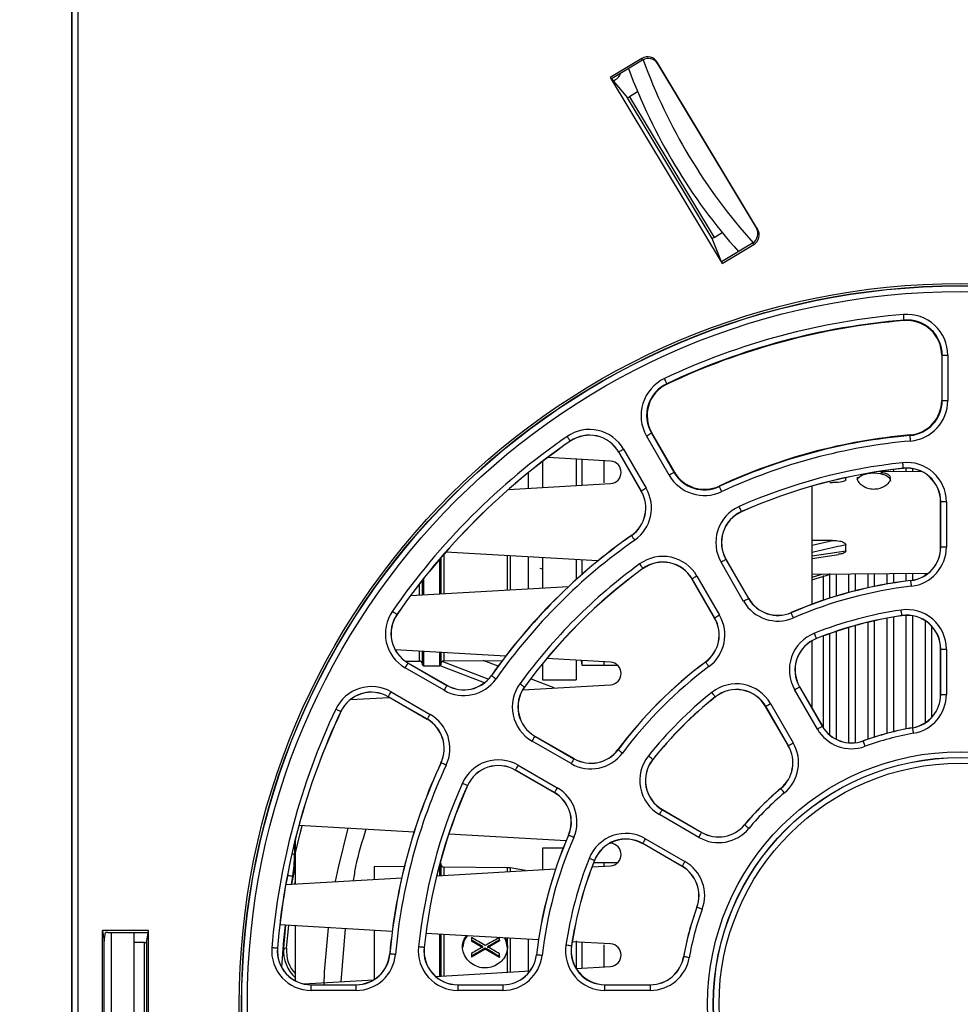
# Paper-space layout 'Sheet1' of a CAD drawing. Header units: millimetres. Extents: x -7 to 420, y -21 to 297.
# Tile 5 of 105: x 33 to 50, y 42 to 60. Entities that reach past the tile are written whole.
import ezdxf

# ---------------------------------------------------------------- set-up
doc = ezdxf.new("R2010")
doc.units = ezdxf.units.MM
doc.header["$PDSIZE"] = -1
doc.styles.add('SLDTEXTSTYLE1', font='TXT', dxfattribs={"width": 0.75})
doc.dimstyles.new('SLDDIMSTYLE2', dxfattribs={"dimtxt": 2.5, "dimasz": 3, "dimexe": 0, "dimexo": 0.0625, "dimtad": 1, "dimdec": 0, "dimlfac": 5, "dimrnd": 1e-09, "dimzin": 12, "dimdsep": 46, "dimtxsty": 'SLDTEXTSTYLE1', "dimblk1": 'CLOSED', "dimblk2": 'CLOSED', "dimsah": 1, "dimcen": 0.09, "dimadec": 0, "dimazin": 3, "dimtfac": 1, "dimtofl": 0, "dimtmove": 0, "dimatfit": 3, "dimldrblk": 'CLOSED', "dimfxl": 1, "dimfrac": 2, "dimtolj": 1, "dimtzin": 12, "dimarcsym": 0})

# ---------------------------------------------------------------- blocks, each defined once
blk = doc.blocks.new('_Closed')
at = {"color": 0, "linetype": 'ByBlock', "lineweight": -2}
for p, q in [((-1, 0.166667), (0, 0)), ((-1, 0.166667), (-1, -0.166667)), ((0, 0), (-1, -0.166667)), ((0, 0), (-1, 0))]:
    blk.add_line(p, q, dxfattribs=at)
blk = doc.blocks.new('_D_11')
at = {"color": 0, "linetype": 'Continuous', "lineweight": -2}
for p, q in [((50.744, 89.226), (21.14, 89.226)), ((21.14, 30.287), (21.14, 86.226)), ((35.497, 27.287), (21.14, 27.287))]:
    blk.add_line(p, q, dxfattribs=at)
at = {"layer": 'Defpoints', "color": 0}
for p in [(21.14, 89.226), (50.806, 89.226), (35.56, 27.287)]:
    blk.add_point(p, dxfattribs=at)
at = {"color": 0, "lineweight": -2, "xscale": 3, "yscale": 3, "zscale": 3}
for p, rotation in [((21.14, 89.226), 90.0000000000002), ((21.14, 27.287), 270.0000000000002)]:
    blk.add_blockref('_Closed', p, dxfattribs=dict(at, rotation=rotation))
at = {"color": 0, "lineweight": 18, "insert": (18.015, 58.257), "char_height": 2.5, "attachment_point": 2, "rotation": 90, "style": 'SLDTEXTSTYLE1'}
blk.add_mtext('\\A1;310', dxfattribs=at)

psp = doc.layouts.new('Sheet1')

# ---------------------------------------------------------------- linework, layer by layer
at = {"color": 7, "linetype": 'Continuous', "lineweight": 25}
for p, q in [((34.294, 77.487), (34.294, 28.487)), ((34.3, 77.487), (34.3, 28.487)), ((34.305, 28.514), (34.305, 77.483)), ((34.405, 77.483), (34.405, 28.519)), ((44.45, 59.056), (43.886, 58.718)), ((44.461, 59.027), (43.907, 58.693)), ((44.461, 59.027), (44.45, 59.056)), ((46.509, 56.017), (44.724, 58.988)), ((44.724, 58.988), (44.736, 58.958)), ((46.489, 56.041), (44.736, 58.958)), ((43.886, 58.718), (45.877, 55.403)), ((43.886, 58.718), (43.907, 58.693)), ((43.907, 58.693), (44.195, 58.355)), ((44.374, 58.461), (44.23, 58.374)), ((45.703, 55.846), (44.195, 58.355)), ((44.23, 58.374), (45.736, 55.868)), ((45.736, 55.868), (45.88, 55.955)), ((46.489, 56.041), (46.509, 56.017)), ((45.866, 55.433), (45.703, 55.846)), ((46.42, 55.766), (45.866, 55.433)), ((45.877, 55.403), (46.441, 55.742)), ((46.441, 55.742), (46.42, 55.766)), ((45.877, 55.403), (45.866, 55.433)), ((49.119, 54.394), (49.119, 54.385)), ((49.789, 53.768), (49.789, 52.965)), ((49.798, 53.768), (49.789, 53.768)), ((49.798, 52.965), (49.798, 53.768)), ((49.798, 53.768), (49.898, 53.768)), ((49.898, 53.768), (49.898, 52.965)), ((44.894, 53.262), (44.898, 53.254)), ((49.798, 52.965), (49.789, 52.965)), ((49.798, 52.965), (49.898, 52.965)), ((44.934, 51.635), (44.532, 52.331)), ((44.619, 52.381), (44.626, 52.385)), ((44.619, 52.381), (45.02, 51.685)), ((45.028, 51.69), (44.626, 52.385)), ((49.225, 52.34), (49.225, 52.349)), ((43.174, 52.24), (43.175, 52.238)), ((44.125, 52.096), (44.527, 51.4)), ((43.892, 51.883), (42.773, 51.947)), ((43.28, 51.932), (43.28, 51.448)), ((44.039, 52.046), (44.037, 52.044)), ((44.438, 51.349), (44.037, 52.044)), ((44.44, 51.35), (44.039, 52.046)), ((42.68, 51.876), (42.68, 51.414)), ((43.38, 51.912), (43.38, 51.454)), ((43.78, 51.496), (43.78, 51.887)), ((49.107, 51.756), (49.107, 51.754)), ((45.02, 51.685), (45.028, 51.69)), ((48.08, 51.549), (48.08, 51.588)), ((49.443, 51.692), (48.668, 51.697)), ((42.076, 51.379), (43.892, 51.483)), ((45.829, 51.43), (45.825, 51.438)), ((47.48, 49.334), (47.48, 51.437)), ((47.798, 51.5), (47.847, 51.5)), ((44.44, 51.35), (44.438, 51.349)), ((49.773, 51.157), (49.77, 51.157)), ((49.77, 50.352), (49.77, 51.157)), ((49.873, 51.157), (49.773, 51.157)), ((49.773, 50.352), (49.773, 51.157)), ((49.873, 51.157), (49.873, 50.352)), ((46.224, 50.984), (46.225, 50.981)), ((44.264, 50.556), (44.263, 50.558)), ((47.847, 50.469), (47.48, 50.467)), ((48.08, 50.283), (48.08, 50.391)), ((49.773, 50.352), (49.77, 50.352)), ((49.873, 50.352), (49.773, 50.352)), ((40.87, 50.162), (40.87, 49.519)), ((43.664, 50.104), (40.955, 50.259)), ((42.68, 50.16), (42.68, 49.622)), ((47.48, 50.15), (47.952, 50.22)), ((43.28, 50.126), (43.28, 49.774)), ((43.38, 50.12), (43.38, 49.863)), ((46.262, 49.385), (45.86, 50.082)), ((45.946, 50.132), (45.948, 50.133)), ((45.946, 50.132), (46.349, 49.435)), ((45.948, 50.133), (46.351, 49.436)), ((42.68, 49.961), (42.637, 49.971)), ((44.468, 49.97), (44.469, 49.968)), ((45.431, 49.834), (45.833, 49.137)), ((47.474, 49.77), (47.806, 49.872)), ((47.48, 49.87), (49.545, 49.884)), ((47.68, 49.846), (47.68, 49.405)), ((40.331, 49.488), (43.144, 49.649)), ((40.54, 49.5), (40.54, 49.762)), ((45.344, 49.784), (45.342, 49.783)), ((45.745, 49.086), (45.342, 49.783)), ((45.747, 49.087), (45.344, 49.784)), ((49.24, 49.754), (49.24, 49.756)), ((46.349, 49.435), (46.351, 49.436)), ((40.088, 49.153), (40.09, 49.152)), ((47.109, 49.183), (47.108, 49.185)), ((49.081, 49.132), (49.081, 49.13)), ((45.747, 49.087), (45.745, 49.086)), ((47.68, 48.768), (47.68, 47.135)), ((47.48, 47.48), (47.48, 48.684)), ((47.558, 48.724), (47.559, 48.722)), ((42.02, 48.407), (40.059, 48.519)), ((40.54, 48.257), (40.54, 48.491)), ((40.87, 48.472), (40.87, 48.257)), ((49.77, 47.726), (49.77, 48.536)), ((49.773, 48.536), (49.77, 48.536)), ((49.773, 47.726), (49.773, 48.536)), ((49.773, 48.536), (49.873, 48.536)), ((49.873, 48.536), (49.873, 47.726)), ((40.24, 48.319), (40.49, 48.321)), ((40.282, 48.289), (40.283, 48.291)), ((40.282, 48.289), (40.977, 47.887)), ((40.283, 48.291), (40.978, 47.889)), ((40.56, 48.237), (40.85, 48.237)), ((41.644, 47.933), (40.856, 48.238)), ((41.714, 47.997), (40.891, 48.315)), ((40.92, 48.325), (41.965, 48.334)), ((41.888, 48.23), (41.626, 48.331)), ((42.68, 48.274), (42.68, 47.987)), ((43.892, 48.299), (42.755, 48.365)), ((43.28, 48.334), (43.28, 47.987)), ((43.367, 48.329), (43.38, 48.247)), ((43.38, 48.329), (43.38, 48.247)), ((43.38, 48.247), (43.78, 48.247)), ((43.78, 48.247), (43.78, 48.306)), ((43.78, 48.247), (44.015, 48.247)), ((45.585, 48.303), (45.583, 48.304)), ((40.927, 47.801), (40.232, 48.202)), ((41.772, 48.063), (41.77, 48.065)), ((40.977, 47.887), (40.978, 47.889)), ((42.328, 47.811), (43.892, 47.9)), ((42.889, 47.843), (42.469, 48.005)), ((42.68, 47.987), (43.28, 47.987)), ((39.984, 47.773), (40.68, 47.372)), ((42.357, 47.859), (42.359, 47.858)), ((47.575, 47.11), (47.17, 47.812)), ((47.257, 47.862), (47.259, 47.863)), ((47.257, 47.862), (47.662, 47.16)), ((47.259, 47.863), (47.664, 47.162)), ((49.773, 47.726), (49.77, 47.726)), ((49.773, 47.726), (49.873, 47.726)), ((39.26, 47.635), (39.951, 47.674)), ((39.934, 47.687), (39.933, 47.685)), ((40.628, 47.283), (39.933, 47.685)), ((40.63, 47.285), (39.934, 47.687)), ((45.758, 47.685), (45.759, 47.683)), ((46.741, 47.565), (47.146, 46.863)), ((39.088, 47.423), (39.091, 47.421)), ((46.655, 47.515), (46.653, 47.513)), ((47.058, 46.812), (46.653, 47.513)), ((47.06, 46.813), (46.655, 47.515)), ((40.63, 47.285), (40.628, 47.283)), ((47.662, 47.16), (47.664, 47.162)), ((49.272, 47.132), (49.272, 47.135)), ((43.19, 46.494), (42.493, 46.896)), ((42.543, 46.983), (42.544, 46.985)), ((42.543, 46.983), (43.24, 46.581)), ((42.544, 46.985), (43.242, 46.583)), ((48.392, 46.896), (48.391, 46.899)), ((44.025, 46.743), (44.023, 46.744)), ((47.06, 46.813), (47.058, 46.812)), ((40.875, 46.509), (40.872, 46.51)), ((43.24, 46.581), (43.242, 46.583)), ((44.643, 46.57), (44.645, 46.568)), ((42.196, 46.381), (42.194, 46.379)), ((42.892, 45.977), (42.194, 46.379)), ((42.893, 45.979), (42.196, 46.381)), ((42.246, 46.468), (42.943, 46.065)), ((41.344, 46.104), (41.346, 46.103)), ((42.893, 45.979), (42.892, 45.977)), ((46.923, 46.049), (46.922, 46.051)), ((44.813, 45.673), (44.814, 45.675)), ((44.813, 45.673), (45.514, 45.268)), ((44.814, 45.675), (45.516, 45.27)), ((45.464, 45.181), (44.763, 45.586)), ((40.392, 45.275), (38.343, 45.392)), ((45.514, 45.268), (45.516, 45.27)), ((46.279, 45.404), (46.277, 45.406)), ((38.28, 44.907), (38.28, 45.148)), ((43.1, 45.12), (41.012, 45.239)), ((43.145, 45.218), (43.142, 45.219)), ((43.892, 45.074), (43.876, 45.075)), ((44.515, 45.157), (45.217, 44.752)), ((38.28, 44.354), (38.28, 44.907)), ((43.047, 44.987), (42.68, 44.987)), ((42.68, 44.987), (42.68, 44.606)), ((44.465, 45.071), (44.464, 45.069)), ((45.166, 44.664), (44.464, 45.069)), ((45.167, 44.666), (44.465, 45.071)), ((43.78, 44.727), (43.59, 44.727)), ((43.603, 44.77), (43.606, 44.769)), ((44.015, 44.727), (43.78, 44.727)), ((43.78, 44.669), (43.78, 44.727)), ((38.218, 44.35), (38.28, 44.671)), ((40.219, 44.656), (39.68, 44.661)), ((39.68, 44.661), (39.68, 44.434)), ((40.797, 44.498), (42.913, 44.619)), ((40.87, 44.717), (40.87, 44.502)), ((42.056, 44.64), (40.92, 44.65)), ((42.375, 44.588), (42.105, 44.636)), ((43.563, 44.656), (43.892, 44.675)), ((45.167, 44.666), (45.166, 44.664)), ((38.109, 44.344), (40.173, 44.462)), ((38.27, 44.353), (38.28, 44.407)), ((45.431, 43.936), (45.429, 43.936)), ((35.665, 43.519), (34.843, 43.519)), ((34.843, 39.456), (34.843, 43.519)), ((34.843, 43.519), (34.874, 43.33)), ((35.66, 43.487), (35.665, 43.519)), ((35.665, 39.456), (35.665, 43.519)), ((40.003, 43.505), (38.002, 43.62)), ((38.071, 43.211), (38.111, 43.614)), ((38.121, 43.206), (38.161, 43.611)), ((38.28, 42.631), (38.28, 43.604)), ((39.163, 43.553), (39.091, 42.609)), ((39.68, 43.524), (39.68, 42.649)), ((34.874, 43.33), (34.9, 43.485)), ((34.874, 39.644), (34.874, 43.33)), ((34.94, 43.487), (35.66, 43.487)), ((35, 43.487), (35, 39.487)), ((35.4, 43.487), (35.4, 39.487)), ((35.63, 43.311), (35.658, 43.477)), ((35.63, 43.311), (35.658, 43.477)), ((42.608, 43.356), (40.604, 43.471)), ((40.87, 43.456), (40.87, 43.262)), ((41.416, 43.395), (41.416, 43.35)), ((41.416, 43.35), (41.416, 43.331)), ((41.62, 43.212), (41.416, 43.331)), ((41.916, 43.337), (41.701, 43.212)), ((41.916, 43.354), (41.916, 43.399)), ((41.916, 43.354), (41.916, 43.337)), ((43.892, 43.283), (43.209, 43.322)), ((43.28, 43.336), (43.28, 42.842)), ((35.59, 43.309), (35.4, 43.309)), ((35.59, 39.665), (35.59, 43.309)), ((35.63, 43.311), (35.63, 39.663)), ((37.959, 43.207), (37.961, 43.206)), ((38.071, 43.211), (38.121, 43.206)), ((40.571, 43.221), (40.574, 43.221)), ((40.87, 43.262), (40.87, 42.71)), ((41.66, 43.189), (41.416, 43.047)), ((41.66, 43.209), (41.66, 43.189)), ((41.916, 43.041), (41.66, 43.189)), ((43.195, 43.247), (43.198, 43.246)), ((43.38, 43.312), (43.38, 42.854)), ((43.78, 42.877), (43.78, 43.266)), ((39.962, 43.104), (39.96, 43.104)), ((41.416, 43.113), (41.416, 43.065)), ((41.416, 43.065), (41.416, 43.047)), ((41.916, 43.057), (41.916, 43.105)), ((41.916, 43.057), (41.916, 43.041)), ((42.574, 43.087), (42.571, 43.088)), ((45.195, 43.055), (45.193, 43.055)), ((40.776, 42.705), (42.458, 42.801)), ((43.277, 42.848), (43.892, 42.883)), ((38.432, 42.571), (39.669, 42.642)), ((38.559, 42.555), (38.559, 42.557)), ((38.559, 42.557), (39.362, 42.557)), ((38.559, 42.455), (38.559, 42.555)), ((38.559, 42.555), (39.362, 42.555)), ((39.362, 42.455), (38.559, 42.455)), ((39.362, 42.555), (39.362, 42.557)), ((39.362, 42.455), (39.362, 42.555)), ((41.17, 42.555), (41.17, 42.557)), ((41.17, 42.557), (41.975, 42.557)), ((41.17, 42.555), (41.17, 42.455)), ((41.17, 42.555), (41.975, 42.555)), ((41.975, 42.455), (41.17, 42.455)), ((41.975, 42.555), (41.975, 42.557)), ((41.975, 42.555), (41.975, 42.455)), ((43.791, 42.555), (43.791, 42.557)), ((43.791, 42.557), (44.601, 42.557)), ((43.791, 42.455), (43.791, 42.555)), ((43.791, 42.555), (44.601, 42.555)), ((44.601, 42.455), (43.791, 42.455)), ((44.601, 42.555), (44.601, 42.557)), ((44.601, 42.455), (44.601, 42.555))]:
    psp.add_line(p, q, dxfattribs=at)
at = {"color": 8, "linetype": 'Continuous', "lineweight": 25}
for p, q in [((49.152, 51.757), (49.152, 51.694)), ((49.268, 51.749), (49.268, 51.693)), ((42.432, 51.4), (42.432, 51.68)), ((48.928, 51.733), (48.928, 51.695)), ((47.48, 50.388), (47.847, 50.469)), ((40.92, 50.219), (40.92, 49.522)), ((42.056, 49.587), (42.056, 50.196)), ((42.105, 50.193), (42.105, 49.589)), ((42.432, 49.608), (42.432, 50.175)), ((47.48, 50.197), (48.08, 50.283)), ((40.85, 49.518), (40.85, 50.139)), ((47.48, 49.818), (47.655, 49.871)), ((47.792, 49.878), (47.792, 49.442)), ((47.908, 49.873), (47.908, 49.478)), ((48.132, 49.874), (48.132, 49.543)), ((48.248, 49.875), (48.248, 49.573)), ((48.472, 49.876), (48.472, 49.626)), ((48.588, 49.877), (48.588, 49.651)), ((48.812, 49.879), (48.812, 49.694)), ((48.928, 49.879), (48.928, 49.713)), ((49.152, 49.881), (49.152, 49.745)), ((49.268, 49.882), (49.268, 49.76)), ((49.492, 49.883), (49.492, 49.846)), ((40.49, 49.497), (40.49, 49.697)), ((40.56, 49.787), (40.56, 49.501)), ((49.152, 49.136), (49.152, 47.113)), ((49.268, 49.128), (49.268, 47.134)), ((48.248, 48.952), (48.248, 46.865)), ((48.472, 49.01), (48.472, 46.928)), ((48.588, 49.038), (48.588, 46.967)), ((48.812, 49.084), (48.812, 47.033)), ((48.928, 49.105), (48.928, 47.063)), ((49.492, 49.043), (49.492, 47.22)), ((49.608, 48.946), (49.608, 47.316)), ((47.792, 48.809), (47.792, 47.007)), ((47.908, 48.849), (47.908, 46.928)), ((48.132, 48.919), (48.132, 46.864)), ((40.49, 48.321), (40.49, 48.494)), ((40.56, 48.49), (40.56, 48.237)), ((40.85, 48.237), (40.85, 48.474)), ((40.92, 48.47), (40.92, 48.325)), ((38.265, 45.088), (38.265, 44.88)), ((38.265, 44.88), (38.216, 44.88)), ((40.85, 44.501), (40.85, 44.703)), ((40.92, 44.65), (40.92, 44.505)), ((42.056, 44.57), (42.056, 44.64)), ((42.105, 44.636), (42.105, 44.573)), ((38.228, 44.485), (38.203, 44.349)), ((35.658, 43.477), (35.658, 43.477)), ((40.85, 43.27), (40.85, 43.457)), ((40.92, 43.453), (40.92, 43.233)), ((42.056, 43.229), (42.056, 43.388)), ((42.105, 43.385), (42.105, 42.781)), ((42.432, 42.768), (42.432, 43.366)), ((40.85, 42.709), (40.85, 43.27)), ((40.92, 43.233), (40.92, 42.713)), ((42.056, 42.778), (42.056, 43.229))]:
    psp.add_line(p, q, dxfattribs=at)
at = {"color": 7, "linetype": 'Continuous', "lineweight": 25, "flags": 128}
for points in [[(49.119, 54.394), (49.119, 54.396), (49.118, 54.402), (49.117, 54.411), (49.116, 54.424), (49.115, 54.439), (49.114, 54.456), (49.112, 54.474), (49.111, 54.493)], [(44.894, 53.262), (44.893, 53.264), (44.891, 53.269), (44.887, 53.278), (44.881, 53.289), (44.875, 53.302), (44.868, 53.318), (44.86, 53.335), (44.851, 53.352)], [(43.117, 52.322), (43.128, 52.306), (43.139, 52.291), (43.148, 52.277), (43.157, 52.264), (43.164, 52.254), (43.169, 52.246), (43.173, 52.242), (43.174, 52.24)], [(44.532, 52.331), (44.549, 52.34), (44.565, 52.35), (44.58, 52.358), (44.593, 52.366), (44.604, 52.372), (44.612, 52.377), (44.617, 52.379), (44.619, 52.381)], [(49.234, 52.241), (49.232, 52.26), (49.231, 52.278), (49.229, 52.295), (49.228, 52.31), (49.227, 52.323), (49.226, 52.332), (49.226, 52.338), (49.225, 52.34)], [(44.125, 52.096), (44.109, 52.086), (44.092, 52.077), (44.078, 52.068), (44.065, 52.061), (44.054, 52.054), (44.046, 52.05), (44.041, 52.047), (44.039, 52.046)], [(49.107, 51.756), (49.106, 51.758), (49.106, 51.764), (49.105, 51.773), (49.103, 51.786), (49.102, 51.801), (49.1, 51.818), (49.098, 51.836), (49.096, 51.856)], [(44.934, 51.635), (44.95, 51.645), (44.966, 51.654), (44.981, 51.663), (44.994, 51.67), (45.005, 51.677), (45.013, 51.681), (45.018, 51.684), (45.02, 51.685)], [(48.284, 51.55), (48.303, 51.583), (48.368, 51.631), (48.465, 51.663), (48.58, 51.674), (48.695, 51.663), (48.792, 51.631), (48.857, 51.583), (48.88, 51.526)], [(44.527, 51.4), (44.51, 51.391), (44.494, 51.381), (44.479, 51.373), (44.466, 51.365), (44.455, 51.359), (44.447, 51.354), (44.442, 51.351), (44.44, 51.35)], [(45.871, 51.339), (45.863, 51.357), (45.855, 51.374), (45.848, 51.389), (45.841, 51.403), (45.836, 51.414), (45.832, 51.423), (45.83, 51.428), (45.829, 51.43)], [(46.224, 50.984), (46.223, 50.986), (46.22, 50.991), (46.216, 51), (46.211, 51.011), (46.205, 51.025), (46.198, 51.04), (46.191, 51.057), (46.183, 51.075)], [(44.264, 50.556), (44.266, 50.554), (44.269, 50.549), (44.274, 50.542), (44.282, 50.531), (44.29, 50.519), (44.3, 50.505), (44.311, 50.49), (44.322, 50.474)], [(44.409, 50.051), (44.42, 50.035), (44.431, 50.02), (44.441, 50.006), (44.45, 49.994), (44.458, 49.984), (44.463, 49.977), (44.467, 49.972), (44.468, 49.97)], [(45.946, 50.132), (45.944, 50.131), (45.939, 50.128), (45.931, 50.123), (45.92, 50.117), (45.907, 50.109), (45.892, 50.101), (45.876, 50.091), (45.86, 50.082)], [(45.431, 49.834), (45.414, 49.825), (45.398, 49.815), (45.383, 49.807), (45.37, 49.799), (45.359, 49.793), (45.351, 49.788), (45.346, 49.785), (45.344, 49.784)], [(49.252, 49.654), (49.249, 49.673), (49.247, 49.692), (49.245, 49.709), (49.243, 49.724), (49.242, 49.736), (49.241, 49.746), (49.24, 49.751), (49.24, 49.754)], [(46.349, 49.435), (46.347, 49.434), (46.342, 49.431), (46.334, 49.426), (46.323, 49.42), (46.31, 49.412), (46.295, 49.404), (46.279, 49.394), (46.262, 49.385)], [(40.005, 49.21), (40.021, 49.199), (40.037, 49.189), (40.051, 49.179), (40.063, 49.17), (40.073, 49.163), (40.081, 49.158), (40.086, 49.155), (40.088, 49.153)], [(45.833, 49.137), (45.817, 49.127), (45.801, 49.118), (45.786, 49.11), (45.773, 49.102), (45.762, 49.096), (45.754, 49.091), (45.749, 49.088), (45.747, 49.087)], [(47.149, 49.091), (47.141, 49.109), (47.134, 49.126), (47.127, 49.141), (47.121, 49.155), (47.116, 49.167), (47.112, 49.175), (47.11, 49.181), (47.109, 49.183)], [(49.081, 49.132), (49.08, 49.134), (49.08, 49.14), (49.078, 49.149), (49.076, 49.162), (49.074, 49.177), (49.072, 49.194), (49.069, 49.212), (49.066, 49.231)], [(47.558, 48.724), (47.557, 48.726), (47.555, 48.732), (47.552, 48.74), (47.547, 48.752), (47.541, 48.766), (47.535, 48.782), (47.528, 48.799), (47.521, 48.817)], [(40.282, 48.289), (40.281, 48.287), (40.278, 48.282), (40.273, 48.274), (40.267, 48.263), (40.259, 48.25), (40.251, 48.235), (40.241, 48.219), (40.232, 48.202)], [(45.585, 48.303), (45.586, 48.301), (45.59, 48.296), (45.595, 48.289), (45.603, 48.279), (45.612, 48.266), (45.622, 48.253), (45.633, 48.238), (45.644, 48.222)], [(41.772, 48.063), (41.773, 48.062), (41.778, 48.058), (41.786, 48.053), (41.796, 48.046), (41.808, 48.037), (41.822, 48.027), (41.838, 48.017), (41.853, 48.006)], [(40.977, 47.887), (40.976, 47.885), (40.973, 47.88), (40.968, 47.872), (40.962, 47.861), (40.955, 47.848), (40.946, 47.833), (40.937, 47.817), (40.927, 47.801)], [(42.277, 47.918), (42.292, 47.907), (42.307, 47.896), (42.321, 47.886), (42.333, 47.877), (42.343, 47.87), (42.351, 47.864), (42.356, 47.861), (42.357, 47.859)], [(39.934, 47.687), (39.935, 47.689), (39.938, 47.694), (39.943, 47.702), (39.949, 47.713), (39.957, 47.726), (39.965, 47.741), (39.975, 47.757), (39.984, 47.773)], [(45.758, 47.685), (45.756, 47.686), (45.753, 47.691), (45.747, 47.698), (45.739, 47.708), (45.73, 47.72), (45.719, 47.733), (45.707, 47.748), (45.695, 47.763)], [(47.17, 47.812), (47.187, 47.822), (47.203, 47.831), (47.218, 47.84), (47.231, 47.847), (47.241, 47.853), (47.25, 47.858), (47.255, 47.861), (47.257, 47.862)], [(46.655, 47.515), (46.657, 47.516), (46.662, 47.519), (46.67, 47.523), (46.681, 47.53), (46.694, 47.537), (46.708, 47.546), (46.725, 47.555), (46.741, 47.565)], [(39.088, 47.423), (39.086, 47.423), (39.081, 47.426), (39.073, 47.43), (39.061, 47.435), (39.048, 47.442), (39.032, 47.449), (39.015, 47.457), (38.998, 47.465)], [(40.63, 47.285), (40.631, 47.287), (40.634, 47.292), (40.638, 47.3), (40.645, 47.311), (40.652, 47.324), (40.661, 47.339), (40.67, 47.355), (40.68, 47.372)], [(47.575, 47.11), (47.592, 47.12), (47.608, 47.129), (47.623, 47.138), (47.636, 47.146), (47.647, 47.152), (47.655, 47.156), (47.66, 47.159), (47.662, 47.16)], [(49.289, 47.034), (49.286, 47.053), (49.283, 47.071), (49.28, 47.088), (49.277, 47.103), (49.275, 47.115), (49.274, 47.124), (49.273, 47.13), (49.272, 47.132)], [(42.543, 46.983), (42.542, 46.981), (42.539, 46.976), (42.535, 46.968), (42.528, 46.957), (42.521, 46.944), (42.512, 46.929), (42.503, 46.913), (42.493, 46.896)], [(47.06, 46.813), (47.062, 46.814), (47.067, 46.817), (47.075, 46.822), (47.086, 46.828), (47.099, 46.835), (47.114, 46.844), (47.13, 46.853), (47.146, 46.863)], [(48.426, 46.803), (48.42, 46.821), (48.413, 46.838), (48.407, 46.854), (48.402, 46.868), (48.398, 46.88), (48.395, 46.889), (48.393, 46.894), (48.392, 46.896)], [(44.025, 46.743), (44.027, 46.741), (44.031, 46.738), (44.039, 46.732), (44.049, 46.725), (44.061, 46.716), (44.075, 46.706), (44.09, 46.695), (44.105, 46.683)], [(40.965, 46.467), (40.948, 46.475), (40.931, 46.483), (40.915, 46.49), (40.902, 46.497), (40.89, 46.502), (40.882, 46.506), (40.877, 46.508), (40.875, 46.509)], [(43.24, 46.581), (43.239, 46.579), (43.236, 46.574), (43.232, 46.566), (43.225, 46.555), (43.218, 46.542), (43.209, 46.527), (43.2, 46.511), (43.19, 46.494)], [(44.643, 46.57), (44.641, 46.571), (44.636, 46.575), (44.629, 46.581), (44.619, 46.589), (44.608, 46.598), (44.594, 46.609), (44.58, 46.62), (44.565, 46.632)], [(42.246, 46.468), (42.236, 46.451), (42.227, 46.435), (42.218, 46.42), (42.211, 46.407), (42.204, 46.396), (42.2, 46.388), (42.197, 46.383), (42.196, 46.381)], [(41.344, 46.104), (41.342, 46.105), (41.336, 46.107), (41.328, 46.111), (41.317, 46.116), (41.303, 46.122), (41.287, 46.129), (41.27, 46.137), (41.252, 46.144)], [(42.943, 46.065), (42.933, 46.049), (42.924, 46.032), (42.915, 46.018), (42.908, 46.005), (42.902, 45.994), (42.897, 45.986), (42.894, 45.981), (42.893, 45.979)], [(46.987, 45.972), (46.975, 45.987), (46.963, 46.001), (46.952, 46.014), (46.943, 46.026), (46.935, 46.035), (46.929, 46.042), (46.925, 46.047), (46.923, 46.049)], [(44.763, 45.586), (44.772, 45.603), (44.782, 45.619), (44.79, 45.634), (44.798, 45.647), (44.804, 45.658), (44.809, 45.666), (44.812, 45.671), (44.813, 45.673)], [(39.215, 45.342), (39.041, 44.644), (38.99, 44.394)], [(45.464, 45.181), (45.474, 45.198), (45.483, 45.214), (45.492, 45.229), (45.5, 45.242), (45.506, 45.253), (45.51, 45.261), (45.513, 45.266), (45.514, 45.268)], [(46.356, 45.34), (46.341, 45.352), (46.327, 45.364), (46.313, 45.375), (46.302, 45.385), (46.292, 45.393), (46.285, 45.399), (46.281, 45.403), (46.279, 45.404)], [(43.237, 45.179), (43.219, 45.186), (43.202, 45.194), (43.186, 45.2), (43.172, 45.206), (43.161, 45.211), (43.152, 45.215), (43.147, 45.217), (43.145, 45.218)], [(44.465, 45.071), (44.466, 45.073), (44.469, 45.078), (44.474, 45.086), (44.48, 45.097), (44.488, 45.11), (44.496, 45.125), (44.506, 45.141), (44.515, 45.157)], [(43.603, 44.77), (43.601, 44.77), (43.596, 44.772), (43.587, 44.776), (43.576, 44.78), (43.561, 44.786), (43.546, 44.792), (43.528, 44.799), (43.51, 44.806)], [(45.167, 44.666), (45.168, 44.668), (45.171, 44.673), (45.176, 44.681), (45.182, 44.692), (45.189, 44.705), (45.198, 44.72), (45.207, 44.736), (45.217, 44.752)], [(45.525, 43.901), (45.507, 43.908), (45.489, 43.914), (45.473, 43.92), (45.459, 43.925), (45.447, 43.93), (45.439, 43.933), (45.433, 43.935), (45.431, 43.936)], [(38.861, 43.571), (38.794, 42.785), (38.785, 42.557)], [(41.336, 43.429), (41.286, 43.35), (41.256, 43.211)], [(42.056, 43.211), (42.025, 43.35), (42.003, 43.391)], [(37.959, 43.207), (37.956, 43.207), (37.951, 43.207), (37.941, 43.208), (37.929, 43.209), (37.914, 43.21), (37.897, 43.212), (37.878, 43.213), (37.859, 43.215)], [(40.571, 43.221), (40.569, 43.221), (40.563, 43.222), (40.554, 43.223), (40.542, 43.224), (40.527, 43.226), (40.51, 43.227), (40.491, 43.229), (40.472, 43.231)], [(43.195, 43.247), (43.193, 43.247), (43.187, 43.248), (43.178, 43.249), (43.166, 43.251), (43.151, 43.253), (43.134, 43.256), (43.115, 43.259), (43.096, 43.262)], [(40.062, 43.095), (40.043, 43.097), (40.024, 43.099), (40.007, 43.1), (39.992, 43.102), (39.98, 43.103), (39.97, 43.104), (39.964, 43.104), (39.962, 43.104)], [(42.673, 43.076), (42.654, 43.078), (42.636, 43.08), (42.618, 43.082), (42.604, 43.084), (42.591, 43.085), (42.582, 43.087), (42.576, 43.087), (42.574, 43.087)], [(45.294, 43.038), (45.275, 43.041), (45.256, 43.045), (45.239, 43.047), (45.225, 43.05), (45.212, 43.052), (45.203, 43.054), (45.197, 43.055), (45.195, 43.055)]]:
    psp.add_lwpolyline(points, dxfattribs=at)
at = {"color": 8, "linetype": 'Continuous', "lineweight": 25, "flags": 128}
for points in [[(38.28, 44.907), (38.362, 45.248), (38.398, 45.389)], [(38.228, 44.485), (38.209, 44.489), (38.191, 44.492), (38.174, 44.495), (38.159, 44.498), (38.147, 44.5), (38.138, 44.502)], [(38.096, 43.615), (38.068, 43.351), (38.033, 42.869)]]:
    psp.add_lwpolyline(points, dxfattribs=at)
at = {"color": 7, "linetype": 'Continuous', "lineweight": 25}
for radius in [12.84, 12.8, 12.796, 12.696, 4.499, 4.399, 4.396, 4.296]:
    psp.add_circle((50.12, 42.207), radius, dxfattribs=at)
at = {"color": 8, "linetype": 'Continuous', "lineweight": 25}
psp.add_arc((53.78, 62.407), 9.9, 199.9265, 222.0735, dxfattribs=at)
at = {"color": 7, "linetype": 'Continuous', "lineweight": 25}
for centre, radius, start, end in [((43.88, 58.85), 0.2, 286.4648, 343.4798), ((53.78, 62.407), 10.2, 200.2536, 221.7464), ((50.12, 42.207), 12.328, 94.6976, 115.3024), ((50.12, 42.207), 12.228, 94.6976, 115.3024), ((50.12, 42.207), 12.219, 94.6976, 115.3024), ((49.17, 53.768), 0.728, 0, 94.6976), ((49.17, 53.768), 0.628, 0, 94.6976), ((49.17, 53.768), 0.619, 0, 94.6976), ((45.162, 52.694), 0.728, 115.3024, 210), ((45.162, 52.694), 0.628, 115.3024, 210), ((45.162, 52.694), 0.619, 115.3024, 210), ((49.17, 52.965), 0.628, 275.0464, 0), ((49.17, 52.965), 0.619, 275.0464, 0), ((49.17, 52.965), 0.728, 275.0464, 0), ((43.517, 51.744), 0.702, 30, 124.6976), ((50.12, 42.207), 12.302, 124.6976, 145.3024), ((43.517, 51.744), 0.602, 30, 124.6976), ((43.517, 51.744), 0.6, 30, 124.6976), ((50.12, 42.207), 10.181, 95.0464, 114.9536), ((50.12, 42.207), 10.172, 95.0464, 114.9536), ((50.12, 42.207), 12.202, 124.6976, 145.3024), ((50.12, 42.207), 12.2, 124.6976, 145.3024), ((50.12, 42.207), 10.072, 95.0464, 114.9536), ((43.88, 51.683), 0.2, 273.2765, 86.7235), ((50.12, 42.207), 9.702, 96.0592, 113.9408), ((50.12, 42.207), 9.602, 96.0592, 113.9408), ((50.12, 42.207), 9.6, 96.0592, 113.9408), ((49.17, 51.157), 0.702, 0, 96.0592), ((49.17, 51.157), 0.602, 0, 96.0592), ((49.17, 51.157), 0.6, 0, 96.0592), ((45.564, 51.999), 0.728, 210, 294.9536), ((45.564, 51.999), 0.628, 210, 294.9536), ((45.564, 51.999), 0.619, 210, 294.9536), ((43.918, 51.049), 0.702, 305.0464, 30), ((43.918, 51.049), 0.6, 305.0464, 30), ((43.918, 51.049), 0.602, 305.0464, 30), ((46.468, 50.433), 0.702, 113.9408, 210), ((46.468, 50.433), 0.602, 113.9408, 210), ((46.468, 50.433), 0.6, 113.9408, 210), ((50.12, 42.207), 10.2, 125.0464, 144.9536), ((50.12, 42.207), 10.198, 125.0464, 144.9536), ((50.12, 42.207), 10.098, 125.0464, 144.9536), ((49.17, 50.352), 0.602, 276.6529, 0), ((49.17, 50.352), 0.6, 276.6529, 0), ((49.17, 50.352), 0.702, 276.6529, 0), ((44.823, 49.483), 0.702, 30, 126.0592), ((50.12, 42.207), 9.702, 126.0592, 143.9408), ((44.823, 49.483), 0.602, 30, 126.0592), ((44.823, 49.483), 0.6, 30, 126.0592), ((50.12, 42.207), 9.602, 126.0592, 143.9408), ((50.12, 42.207), 9.6, 126.0592, 143.9408), ((50.12, 42.207), 7.6, 96.6529, 113.3471), ((50.12, 42.207), 7.598, 96.6529, 113.3471), ((50.12, 42.207), 7.498, 96.6529, 113.3471), ((46.871, 49.736), 0.702, 210, 293.3471), ((46.871, 49.736), 0.602, 210, 293.3471), ((46.871, 49.736), 0.6, 210, 293.3471), ((40.583, 48.81), 0.702, 145.3024, 240), ((40.583, 48.81), 0.602, 145.3024, 240), ((40.583, 48.81), 0.6, 145.3024, 240), ((45.225, 48.786), 0.702, 306.6529, 30), ((50.12, 42.207), 7.102, 98.5364, 111.4636), ((50.12, 42.207), 7.002, 98.5364, 111.4636), ((50.12, 42.207), 7, 98.5364, 111.4636), ((49.17, 48.536), 0.702, 0, 98.5364), ((49.17, 48.536), 0.602, 0, 98.5364), ((49.17, 48.536), 0.6, 0, 98.5364), ((45.225, 48.786), 0.6, 306.6529, 30), ((45.225, 48.786), 0.602, 306.6529, 30), ((47.778, 48.163), 0.702, 111.4636, 210), ((47.778, 48.163), 0.602, 111.4636, 210), ((47.778, 48.163), 0.6, 111.4636, 210), ((40.49, 48.271), 0.05, 0, 90.5), ((40.56, 48.257), 0.02, 180, 270), ((40.85, 48.257), 0.02, 270, 0), ((40.92, 48.275), 0.05, 90.5, 180), ((43.88, 48.1), 0.2, 273.2765, 86.7235), ((50.12, 42.207), 7.6, 126.6529, 143.3471), ((50.12, 42.207), 7.598, 126.6529, 143.3471), ((41.278, 48.409), 0.602, 240, 324.9536), ((41.278, 48.409), 0.6, 240, 324.9536), ((50.12, 42.207), 7.498, 126.6529, 143.3471), ((41.278, 48.409), 0.702, 240, 324.9536), ((42.844, 47.505), 0.702, 143.9408, 240), ((46.133, 47.213), 0.702, 30, 128.5364), ((39.633, 47.165), 0.702, 60, 154.6976), ((39.633, 47.165), 0.602, 60, 154.6976), ((39.633, 47.165), 0.6, 60, 154.6976), ((42.844, 47.505), 0.602, 143.9408, 240), ((42.844, 47.505), 0.6, 143.9408, 240), ((50.12, 42.207), 7.102, 128.5364, 141.4636), ((46.133, 47.213), 0.602, 30, 128.5364), ((46.133, 47.213), 0.6, 30, 128.5364), ((49.17, 47.726), 0.602, 279.7671, 0), ((49.17, 47.726), 0.6, 279.7671, 0), ((49.17, 47.726), 0.702, 279.7671, 0), ((50.12, 42.207), 7.002, 128.5364, 141.4636), ((50.12, 42.207), 7, 128.5364, 141.4636), ((50.12, 42.207), 12.302, 154.6976, 175.3024), ((50.12, 42.207), 12.202, 154.6976, 175.3024), ((50.12, 42.207), 12.2, 154.6976, 175.3024), ((40.328, 46.764), 0.702, 335.0464, 60), ((40.328, 46.764), 0.6, 335.0464, 60), ((40.328, 46.764), 0.602, 335.0464, 60), ((48.183, 47.462), 0.702, 210, 290.2329), ((48.183, 47.462), 0.602, 210, 290.2329), ((48.183, 47.462), 0.6, 210, 290.2329), ((50.12, 42.207), 5, 99.7671, 110.2329), ((50.12, 42.207), 4.998, 99.7671, 110.2329), ((50.12, 42.207), 4.898, 99.7671, 110.2329), ((46.538, 46.512), 0.702, 309.7671, 30), ((43.542, 47.102), 0.702, 240, 323.3471), ((43.542, 47.102), 0.602, 240, 323.3471), ((43.542, 47.102), 0.6, 240, 323.3471), ((46.538, 46.512), 0.6, 309.7671, 30), ((46.538, 46.512), 0.602, 309.7671, 30), ((50.12, 42.207), 10.2, 155.0464, 174.9536), ((50.12, 42.207), 10.198, 155.0464, 174.9536), ((41.894, 45.859), 0.702, 60, 156.0592), ((45.114, 46.195), 0.702, 141.4636, 240), ((45.114, 46.195), 0.602, 141.4636, 240), ((45.114, 46.195), 0.6, 141.4636, 240), ((50.12, 42.207), 10.098, 155.0464, 174.9536), ((41.894, 45.859), 0.602, 60, 156.0592), ((41.894, 45.859), 0.6, 60, 156.0592), ((50.12, 42.207), 9.702, 156.0592, 173.9408), ((50.12, 42.207), 9.602, 156.0592, 173.9408), ((50.12, 42.207), 9.6, 156.0592, 173.9408), ((42.592, 45.457), 0.6, 336.6529, 60), ((42.592, 45.457), 0.602, 336.6529, 60), ((42.592, 45.457), 0.702, 336.6529, 60), ((50.12, 42.207), 5, 129.7671, 140.2329), ((50.12, 42.207), 4.998, 129.7671, 140.2329), ((50.12, 42.207), 4.898, 129.7671, 140.2329), ((44.164, 44.549), 0.702, 60, 158.5364), ((45.816, 45.789), 0.702, 240, 320.2329), ((45.816, 45.789), 0.602, 240, 320.2329), ((45.816, 45.789), 0.6, 240, 320.2329), ((50.12, 42.207), 7.6, 156.6529, 173.3471), ((50.12, 42.207), 7.598, 156.6529, 173.3471), ((50.12, 42.207), 7.498, 156.6529, 173.3471), ((44.164, 44.549), 0.602, 60, 158.5364), ((44.164, 44.549), 0.6, 60, 158.5364), ((43.88, 44.875), 0.2, 273.2765, 86.7235), ((36.14, 44.88), 2.125, 349.2978, 0), ((40.85, 44.717), 0.02, 0, 64.4273), ((50.12, 42.207), 7.102, 158.5364, 171.4636), ((50.12, 42.207), 7.002, 158.5364, 171.4636), ((50.12, 42.207), 7, 158.5364, 171.4636), ((44.866, 44.144), 0.702, 339.7671, 60), ((40.92, 44.7), 0.05, 180, 269.5), ((42.053, 44.34), 0.3, 80.0515, 89.5), ((44.866, 44.144), 0.6, 339.7671, 60), ((44.866, 44.144), 0.602, 339.7671, 60), ((50.12, 42.207), 5, 159.7671, 170.2329), ((50.12, 42.207), 4.998, 159.7671, 170.2329), ((50.12, 42.207), 4.898, 159.7671, 170.2329), ((38.559, 43.157), 0.702, 175.3024, 270), ((38.559, 43.157), 0.602, 175.3024, 270), ((38.559, 43.157), 0.6, 175.3024, 270), ((38.719, 43.157), 0.65, 175.3024, 227.5451), ((38.719, 43.157), 0.6, 175.3024, 222.9784), ((41.17, 43.157), 0.702, 173.9408, 270), ((41.17, 43.157), 0.602, 173.9408, 270), ((41.17, 43.157), 0.6, 173.9408, 270), ((43.791, 43.157), 0.702, 171.4636, 270), ((43.791, 43.157), 0.602, 171.4636, 270), ((43.791, 43.157), 0.6, 171.4636, 270), ((43.88, 43.083), 0.2, 273.2765, 86.7235), ((39.362, 43.157), 0.602, 270, 354.9536), ((39.362, 43.157), 0.6, 270, 354.9536), ((39.362, 43.157), 0.702, 270, 354.9536), ((41.975, 43.157), 0.6, 270, 353.3471), ((41.975, 43.157), 0.602, 270, 353.3471), ((41.975, 43.157), 0.702, 270, 353.3471), ((44.601, 43.157), 0.602, 270, 350.2329), ((44.601, 43.157), 0.6, 270, 350.2329), ((44.601, 43.157), 0.702, 270, 350.2329)]:
    psp.add_arc(centre, radius, start, end, dxfattribs=at)
for centre, major_axis, ratio, start_param, end_param in [((44.553, 58.885), (0.074, -0.186), 0.998592, 1.736029, 3.306369), ((44.564, 58.855), (0.074, -0.186), 0.998592, 1.736029, 3.306369), ((44.229, 58.376), (0.0343, 0.0206), 0.052408, 3.150319, 4.712389), ((46.317, 55.938), (-0.13, 0.152), 0.998592, 2.976816, 4.547156), ((46.338, 55.914), (-0.13, 0.152), 0.998592, 2.976816, 4.547156), ((45.737, 55.867), (0.0343, 0.0206), 0.052408, 1.570796, 3.132866), ((34.94, 43.485), (0.04, 0), 0.052408, 1.570796, 3.132866), ((35.657, 43.677), (0, 0.2), 0.008727, 3.193953, 3.462453), ((35.658, 43.677), (0, 0.2), 0.008727, 3.193953, 3.462453), ((41.651, 42.218), (3.811, -2.334), 0.200577, 1.690609, 1.754461), ((41.57, 42.218), (3.81, -2.335), 0.200611, 1.680122, 1.733412), ((41.565, 42.157), (3.812, 2.335), 0.200578, 1.357176, 1.423704), ((41.646, 42.157), (3.809, 2.334), 0.200611, 1.378242, 1.434201), ((35.59, 43.311), (0.04, 0), 0.052408, 4.712389, 6.274459), ((41.565, 42.157), (3.81, 2.335), 0.200611, 1.434201, 1.487489), ((41.646, 42.157), (3.808, 2.335), 0.200635, 1.444675, 1.508565), ((41.57, 42.218), (3.809, -2.335), 0.200634, 1.603089, 1.669653), ((41.651, 42.218), (3.809, -2.334), 0.200611, 1.624164, 1.680121)]:
    psp.add_ellipse(centre, major_axis=major_axis, ratio=ratio, start_param=start_param, end_param=end_param, dxfattribs=at)
for points, knots in [([(48.286, 51.595), (48.283, 51.587), (48.276, 51.565), (48.299, 51.518), (48.349, 51.463), (48.426, 51.415), (48.522, 51.386), (48.624, 51.384), (48.72, 51.407), (48.769, 51.437), (48.794, 51.452)], [0, 0, 0, 0, 0.070613, 0.19956, 0.329705, 0.465991, 0.60496, 0.738238, 0.866327, 1, 1, 1, 1]), ([(48.794, 51.452), (48.815, 51.47), (48.858, 51.505), (48.884, 51.562), (48.878, 51.61), (48.84, 51.645), (48.781, 51.666), (48.727, 51.673), (48.703, 51.675)], [0, 0, 0, 0, 0.175145, 0.350519, 0.520173, 0.686638, 0.858529, 1, 1, 1, 1]), ([(48.08, 51.549), (48.08, 51.546), (48.079, 51.541), (48.07, 51.533), (48.049, 51.522), (47.986, 51.505), (47.914, 51.5), (47.858, 51.5), (47.847, 51.5)], [0, 0, 0, 0, 0.051305, 0.102365, 0.190703, 0.36271, 0.882016, 1, 1, 1, 1]), ([(47.847, 50.469), (47.89, 50.467), (47.945, 50.466), (48.014, 50.449), (48.047, 50.435), (48.069, 50.418), (48.079, 50.405), (48.08, 50.395), (48.08, 50.391)], [0, 0, 0, 0, 0.474573, 0.629219, 0.807651, 0.878296, 0.949611, 1, 1, 1, 1]), ([(48.08, 50.283), (48.08, 50.279), (48.079, 50.272), (48.07, 50.26), (48.049, 50.244), (48.009, 50.228), (47.973, 50.225), (47.951, 50.224)], [0, 0, 0, 0, 0.085027, 0.169648, 0.316049, 0.601112, 1, 1, 1, 1]), ([(39.534, 45.324), (39.466, 45.105), (39.372, 44.806), (39.322, 44.496), (39.309, 44.413)], [0, 0, 0, 0, 0.730643, 1, 1, 1, 1]), ([(42.056, 43.229), (42.054, 43.204), (42.049, 43.138), (42.008, 43.045), (41.933, 42.955), (41.832, 42.886), (41.701, 42.85), (41.565, 42.857), (41.44, 42.908), (41.338, 42.995), (41.271, 43.107), (41.249, 43.231), (41.266, 43.344), (41.309, 43.403), (41.328, 43.43)], [0, 0, 0, 0, 0.056519, 0.145563, 0.210313, 0.300361, 0.39044, 0.479758, 0.568693, 0.658536, 0.749227, 0.839388, 0.928415, 1, 1, 1, 1]), ([(42.012, 43.39), (42.012, 43.39), (42.039, 43.358), (42.052, 43.299), (42.055, 43.244), (42.056, 43.229)], [0, 0, 0, 0, 0.016601, 0.735255, 1, 1, 1, 1])]:
    psp.add_open_spline(points, degree=3, knots=knots, dxfattribs=at)
at = {"color": 8, "linetype": 'Continuous', "lineweight": 25}
psp.add_open_spline([(48.08, 50.391), (48.018, 50.377), (47.818, 50.331), (47.618, 50.286), (47.48, 50.255)], degree=3, knots=[0, 0, 0, 0, 0.311971, 1, 1, 1, 1], dxfattribs=at)

# ---------------------------------------------------------------- dimensions: what is measured, and where the dimension line sits
at = {"color": 7, "linetype": 'Continuous', "lineweight": 18}
dim = psp.add_linear_dim(base=(21.14, 89.226), p1=(35.56, 27.287), p2=(50.806, 89.226), angle=90, dimstyle='SLDDIMSTYLE2', dxfattribs=at)
dim.commit()
dim.dimension.update_dxf_attribs({"geometry": '_D_11', "text_midpoint": (21.14, 58.257), "dimtype": 160})

doc.saveas('drawing.dxf')
